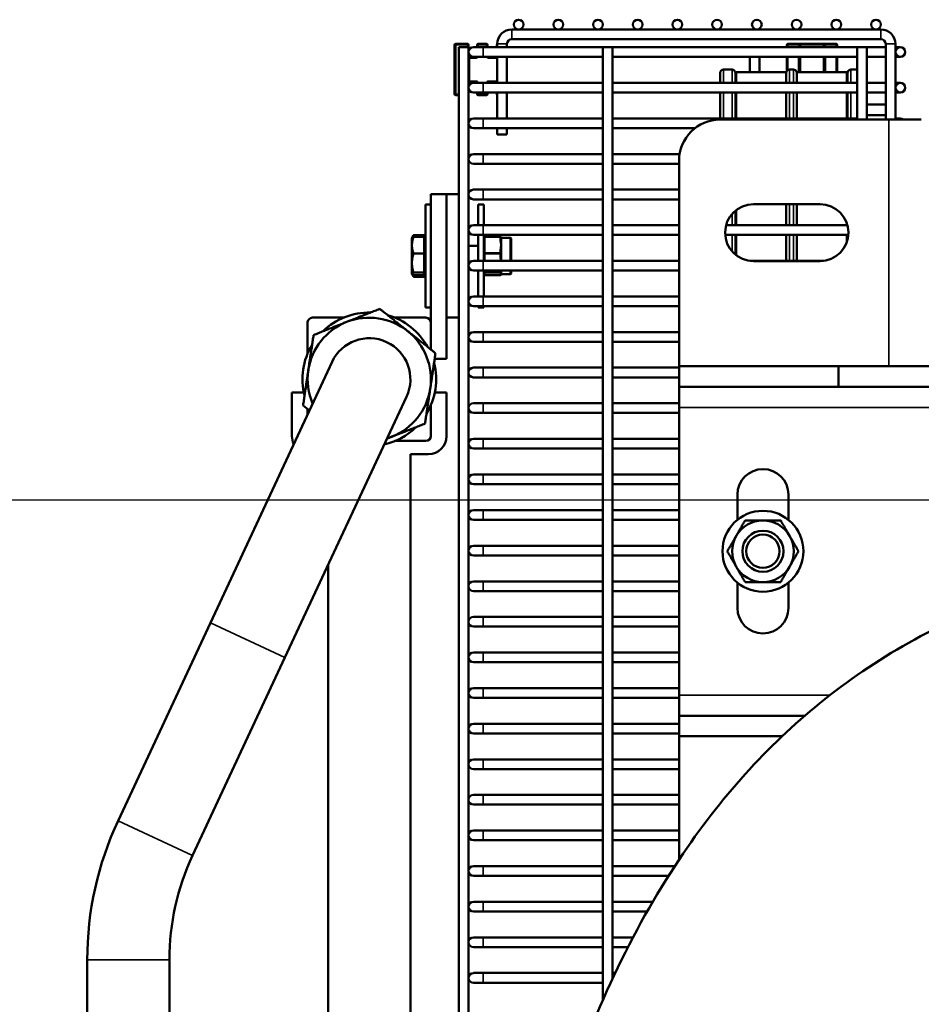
# Model space of a CAD drawing. Header units: inches. Extents: x 1 to 271, y 5 to 171.
# Tile 4 of 256: x 28 to 39, y 51 to 63. Entities that reach past the tile are written whole.
import ezdxf

# ---------------------------------------------------------------- set-up
doc = ezdxf.new("R2010")
doc.units = ezdxf.units.IN
doc.header["$LTSCALE"] = 8
doc.header["$MEASUREMENT"] = 0
for name, color, linetype, lineweight in [('Dimension (ANSI)', 7, 'Continuous', 25), ('Visible (ANSI)', 7, 'Continuous', 50), ('Visible Narrow (ANSI)', 7, 'Continuous', 35)]:
    doc.layers.add(name, color=color, linetype=linetype, lineweight=lineweight)
doc.styles.add('Dimension Text', font='tahoma.ttf')
doc.dimstyles.new('Dual Dimension', dxfattribs={"dimscale": 8, "dimtxt": 0.12, "dimasz": 0.098425, "dimexe": 0.125, "dimexo": 0.0625, "dimgap": 0.031496, "dimtad": 0, "dimtih": 1, "dimtoh": 1, "dimrnd": 1e-08, "dimzin": 4, "dimdsep": 46, "dimtxsty": 'Dimension Text', "dimcen": 0.09, "dimdle": 0.393701, "dimclrd": 256, "dimclre": 256, "dimclrt": 256, "dimadec": 0, "dimazin": 1, "dimtfac": 1, "dimtofl": 0, "dimtmove": 0, "dimatfit": 3, "dimfxl": 1, "dimtolj": 1, "dimtzin": 4, "dimlwd": -1, "dimlwe": -1, "dimarcsym": 0})

# ---------------------------------------------------------------- blocks, each defined once
blk = doc.blocks.new('*D12')
at = {"layer": 'Defpoints', "color": 0, "transparency": 16777216}
for p in [(47.923, 56.872), (22.342, 25.622), (47.923, 25.622)]:
    blk.add_point(p, dxfattribs=at)
at = {"layer": 'Dimension (ANSI)', "transparency": 16777216}
for p, q in [((47.423, 56.872), (21.342, 56.872)), ((22.342, 56.084), (22.342, 43.402)), ((22.342, 26.409), (22.342, 39.091)), ((47.423, 25.622), (21.342, 25.622))]:
    blk.add_line(p, q, dxfattribs=at)
for points in [[(22.211, 56.084), (22.474, 56.084), (22.342, 56.872)], [(22.211, 26.409), (22.474, 26.409), (22.342, 25.622)]]:
    blk.add_solid(points, dxfattribs=at)
at = {"layer": 'Dimension (ANSI)', "transparency": 16777216, "insert": (22.342, 41.247), "char_height": 0.96, "attachment_point": 5, "style": 'Dimension Text'}
blk.add_mtext('\\A1;{\\H3.0x;(}\\S31.25^ 793.8 mm;{\\H3.0x;)}', dxfattribs=at)

msp = doc.modelspace()

# ---------------------------------------------------------------- linework, layer by layer
at = {"layer": 'Visible (ANSI)'}
for p, q in [((33.799, 62.599), (38.287, 62.599)), ((33.103, 62.41), (33.103, 61.81)), ((33.261, 62.423), (33.116, 62.423)), ((33.273, 62.382), (33.273, 62.41)), ((33.376, 62.41), (33.376, 62.382)), ((33.491, 62.423), (33.389, 62.423)), ((33.504, 62.382), (33.504, 62.41)), ((33.616, 62.41), (33.616, 62.382)), ((33.622, 62.382), (33.622, 62.422)), ((33.74, 62.382), (33.74, 62.422)), ((33.799, 62.481), (38.287, 62.481)), ((37.145, 62.412), (37.145, 62.382)), ((37.31, 62.424), (37.157, 62.424)), ((37.298, 62.412), (37.298, 62.382)), ((37.591, 62.424), (37.31, 62.424)), ((37.744, 62.424), (37.591, 62.424)), ((37.604, 62.382), (37.604, 62.412)), ((37.757, 62.382), (37.757, 62.412)), ((38.346, 62.422), (38.346, 61.502)), ((38.464, 62.422), (38.464, 61.502)), ((33.155, 62.382), (33.273, 62.382)), ((33.155, 62.382), (33.155, 42.76)), ((33.273, 62.382), (33.273, 42.786)), ((33.45, 62.382), (33.332, 62.382)), ((33.45, 62.382), (34.907, 62.382)), ((34.907, 62.382), (35.025, 62.382)), ((34.907, 62.382), (34.907, 50.794)), ((35.025, 62.382), (37.998, 62.382)), ((35.025, 62.382), (35.025, 51.055)), ((37.998, 62.382), (38.116, 62.382)), ((37.998, 62.382), (37.998, 61.502)), ((38.116, 62.382), (38.346, 62.382)), ((38.116, 62.382), (38.116, 61.502)), ((38.524, 62.382), (38.464, 62.382)), ((33.364, 62.263), (33.286, 62.263)), ((33.332, 62.264), (33.45, 62.264)), ((33.45, 62.264), (34.907, 62.264)), ((33.603, 62.263), (33.516, 62.263)), ((33.622, 61.949), (33.622, 62.264)), ((33.74, 61.949), (33.74, 62.264)), ((35.025, 62.264), (37.998, 62.264)), ((36.693, 62.077), (36.693, 62.264)), ((36.811, 62.077), (36.811, 62.264)), ((37.145, 62.264), (37.145, 62.096)), ((37.298, 62.264), (37.298, 62.077)), ((37.604, 62.077), (37.604, 62.264)), ((37.757, 62.077), (37.757, 62.264)), ((38.116, 62.264), (38.346, 62.264)), ((38.464, 62.264), (38.524, 62.264)), ((36.334, 61.949), (36.334, 62.071)), ((36.373, 62.11), (36.477, 62.11)), ((36.526, 62.05), (36.514, 62.084)), ((36.526, 61.949), (36.526, 62.077)), ((36.526, 62.077), (37.135, 62.077)), ((37.135, 62.077), (37.138, 62.084)), ((37.135, 62.077), (37.135, 61.949)), ((37.175, 62.11), (37.225, 62.11)), ((37.265, 62.077), (37.262, 62.084)), ((37.265, 61.949), (37.265, 62.077)), ((37.874, 62.077), (37.265, 62.077)), ((37.874, 62.05), (37.886, 62.084)), ((37.874, 62.077), (37.874, 61.949)), ((37.923, 62.11), (37.998, 62.11)), ((33.286, 61.958), (33.364, 61.958)), ((33.45, 61.949), (33.332, 61.949)), ((33.45, 61.949), (34.907, 61.949)), ((33.516, 61.958), (33.603, 61.958)), ((35.025, 61.949), (37.998, 61.949)), ((38.116, 61.949), (38.346, 61.949)), ((38.524, 61.949), (38.464, 61.949)), ((33.116, 61.798), (33.155, 61.798)), ((33.332, 61.831), (33.45, 61.831)), ((33.376, 61.831), (33.376, 61.81)), ((33.389, 61.798), (33.491, 61.798)), ((33.45, 61.831), (34.907, 61.831)), ((33.504, 61.81), (33.504, 61.831)), ((33.616, 61.831), (33.616, 61.81)), ((33.622, 61.516), (33.622, 61.831)), ((33.74, 61.516), (33.74, 61.831)), ((35.025, 61.831), (37.998, 61.831)), ((36.334, 61.516), (36.334, 61.831)), ((36.526, 61.516), (36.526, 61.831)), ((37.135, 61.831), (37.135, 61.516)), ((37.265, 61.516), (37.265, 61.831)), ((37.874, 61.831), (37.874, 61.516)), ((38.116, 61.831), (38.346, 61.831)), ((38.464, 61.831), (38.524, 61.831)), ((38.117, 61.502), (38.117, 61.685)), ((38.117, 61.685), (38.346, 61.685)), ((38.118, 61.557), (38.118, 61.502)), ((38.346, 61.557), (38.118, 61.557)), ((38.465, 61.557), (38.464, 61.557)), ((38.465, 61.502), (38.465, 61.557)), ((33.45, 61.516), (33.332, 61.516)), ((33.45, 61.516), (34.907, 61.516)), ((35.025, 61.516), (37.998, 61.516)), ((36.333, 61.502), (38.386, 61.502)), ((38.116, 61.516), (38.117, 61.516)), ((38.779, 61.502), (38.386, 61.502)), ((38.524, 61.516), (38.465, 61.516)), ((33.332, 61.398), (33.45, 61.398)), ((33.45, 61.398), (34.907, 61.398)), ((33.622, 61.319), (33.622, 61.398)), ((33.622, 61.319), (33.74, 61.319)), ((33.74, 61.319), (33.74, 61.398)), ((35.025, 61.398), (36.028, 61.398)), ((33.45, 61.083), (33.332, 61.083)), ((33.45, 61.083), (34.907, 61.083)), ((35.025, 61.083), (35.839, 61.083)), ((33.332, 60.965), (33.45, 60.965)), ((33.45, 60.965), (34.907, 60.965)), ((35.025, 60.965), (35.833, 60.965)), ((35.833, 58.502), (35.833, 61.002)), ((33.45, 60.65), (33.332, 60.65)), ((33.45, 60.65), (34.907, 60.65)), ((35.025, 60.65), (35.833, 60.65)), ((32.815, 60.593), (32.815, 59.893)), ((32.815, 60.593), (33.005, 60.593)), ((33.005, 60.593), (33.005, 60.258)), ((33.005, 60.593), (33.155, 60.593)), ((33.332, 60.532), (33.45, 60.532)), ((33.45, 60.532), (34.907, 60.532)), ((35.025, 60.532), (35.833, 60.532)), ((32.747, 60.47), (32.747, 59.216)), ((32.747, 60.47), (32.815, 60.47)), ((33.391, 60.217), (33.391, 60.47)), ((33.459, 60.47), (33.391, 60.47)), ((33.459, 60.217), (33.459, 60.47)), ((36.526, 60.217), (36.526, 60.399)), ((36.738, 60.472), (37.548, 60.472)), ((37.135, 60.472), (37.135, 60.217)), ((37.265, 60.217), (37.265, 60.472)), ((33.005, 60.258), (33.005, 59.429)), ((37.874, 60.239), (37.874, 60.217)), ((33.45, 60.217), (33.332, 60.217)), ((33.45, 60.217), (34.907, 60.217)), ((35.025, 60.217), (35.833, 60.217)), ((36.405, 60.217), (37.88, 60.217)), ((32.584, 60.062), (32.585, 60.064)), ((32.584, 60.062), (32.584, 59.974)), ((32.585, 60.064), (32.601, 60.091)), ((32.731, 60.096), (32.604, 60.096)), ((32.731, 60.076), (32.604, 60.076)), ((32.731, 60.096), (32.731, 60.076)), ((32.731, 60.076), (32.731, 59.974)), ((32.731, 60.062), (32.747, 60.062)), ((33.332, 60.099), (33.45, 60.099)), ((33.391, 59.784), (33.391, 60.099)), ((33.45, 60.099), (34.907, 60.099)), ((33.459, 59.784), (33.459, 60.099)), ((33.469, 60.078), (33.659, 60.078)), ((33.669, 60.023), (33.669, 60.068)), ((33.669, 60.064), (33.779, 60.064)), ((33.669, 59.978), (33.669, 60.023)), ((33.789, 60.054), (33.789, 59.784)), ((35.025, 60.099), (35.833, 60.099)), ((36.394, 60.099), (37.891, 60.099)), ((36.526, 59.854), (36.526, 60.099)), ((37.135, 60.099), (37.135, 59.784)), ((37.265, 59.784), (37.265, 60.099)), ((37.874, 60.099), (37.874, 60.014)), ((32.584, 59.974), (32.584, 59.757)), ((32.731, 59.974), (32.731, 59.873)), ((32.815, 59.893), (32.815, 59.793)), ((33.273, 59.968), (33.391, 59.968)), ((33.669, 59.977), (33.669, 59.978)), ((33.669, 59.918), (33.669, 59.977)), ((33.669, 59.874), (33.669, 59.918)), ((32.584, 59.757), (32.584, 59.626)), ((32.731, 59.873), (32.604, 59.873)), ((32.731, 59.873), (32.731, 59.757)), ((32.731, 59.757), (32.731, 59.641)), ((32.815, 59.793), (32.815, 59.033)), ((33.45, 59.784), (33.332, 59.784)), ((33.45, 59.784), (34.907, 59.784)), ((33.669, 59.822), (33.669, 59.874)), ((33.669, 59.784), (33.669, 59.822)), ((35.025, 59.784), (35.833, 59.784)), ((36.697, 59.784), (37.588, 59.784)), ((37.548, 59.782), (36.738, 59.782)), ((32.731, 59.641), (32.604, 59.641)), ((32.731, 59.641), (32.731, 59.626)), ((33.273, 59.718), (33.274, 59.718)), ((33.332, 59.666), (33.45, 59.666)), ((33.391, 59.351), (33.391, 59.666)), ((33.45, 59.666), (34.907, 59.666)), ((33.459, 59.351), (33.459, 59.666)), ((33.669, 59.649), (33.669, 59.666)), ((33.669, 59.642), (33.669, 59.649)), ((33.669, 59.624), (33.669, 59.642)), ((33.789, 59.666), (33.789, 59.632)), ((35.025, 59.666), (35.833, 59.666)), ((32.584, 59.626), (32.584, 59.624)), ((32.584, 59.624), (32.585, 59.623)), ((32.585, 59.623), (32.601, 59.596)), ((32.731, 59.611), (32.604, 59.611)), ((32.731, 59.591), (32.604, 59.591)), ((32.731, 59.626), (32.731, 59.611)), ((32.731, 59.624), (32.747, 59.624)), ((32.731, 59.611), (32.731, 59.591)), ((33.469, 59.609), (33.659, 59.609)), ((33.669, 59.622), (33.669, 59.624)), ((33.669, 59.624), (33.669, 59.624)), ((33.669, 59.619), (33.669, 59.622)), ((33.669, 59.622), (33.779, 59.622)), ((33.005, 59.429), (33.005, 58.593)), ((33.45, 59.351), (33.332, 59.351)), ((33.45, 59.351), (34.907, 59.351)), ((35.025, 59.351), (35.833, 59.351)), ((32.747, 59.216), (32.815, 59.216)), ((33.332, 59.233), (33.45, 59.233)), ((33.391, 59.216), (33.391, 59.233)), ((33.459, 59.216), (33.391, 59.216)), ((33.45, 59.233), (34.907, 59.233)), ((33.459, 59.216), (33.459, 59.233)), ((35.025, 59.233), (35.833, 59.233)), ((31.753, 59.093), (31.375, 59.093)), ((32.755, 59.093), (32.378, 59.093)), ((33.005, 59.093), (33.155, 59.093)), ((31.315, 58.656), (31.315, 59.033)), ((32.815, 58.705), (32.815, 59.033)), ((33.45, 58.918), (33.332, 58.918)), ((33.332, 58.8), (33.45, 58.8)), ((33.45, 58.918), (34.907, 58.918)), ((33.45, 58.8), (34.907, 58.8)), ((35.025, 58.918), (35.833, 58.918)), ((35.025, 58.8), (35.833, 58.8)), ((32.861, 58.593), (33.005, 58.593)), ((31.612, 58.555), (30.133, 55.383)), ((33.45, 58.485), (33.332, 58.485)), ((33.45, 58.485), (34.907, 58.485)), ((35.025, 58.485), (35.833, 58.485)), ((37.773, 58.502), (35.833, 58.502)), ((35.833, 58.252), (35.833, 58.502)), ((37.773, 58.502), (44.423, 58.502)), ((37.773, 58.252), (37.773, 58.502)), ((33.332, 58.367), (33.45, 58.367)), ((33.45, 58.367), (34.907, 58.367)), ((35.025, 58.367), (35.833, 58.367)), ((35.833, 58.252), (35.833, 58.002)), ((37.773, 58.252), (35.833, 58.252)), ((37.773, 58.252), (44.423, 58.252)), ((31.039, 54.96), (32.518, 58.132)), ((31.125, 58.183), (31.269, 58.183)), ((31.125, 57.653), (31.125, 58.183)), ((32.862, 58.183), (33.005, 58.183)), ((33.005, 58.183), (33.005, 57.653)), ((31.315, 57.918), (31.315, 57.982)), ((32.815, 57.653), (32.815, 58.031)), ((33.45, 58.052), (33.332, 58.052)), ((33.45, 58.052), (34.907, 58.052)), ((35.025, 58.052), (35.833, 58.052)), ((35.833, 58.002), (35.833, 54.502)), ((33.332, 57.934), (33.45, 57.934)), ((33.45, 57.934), (34.907, 57.934)), ((35.025, 57.934), (35.833, 57.934)), ((33.45, 57.619), (33.332, 57.619)), ((33.45, 57.619), (34.907, 57.619)), ((35.025, 57.619), (35.833, 57.619)), ((32.755, 57.593), (32.378, 57.593)), ((33.332, 57.5), (33.45, 57.5)), ((33.45, 57.5), (34.907, 57.5)), ((35.025, 57.5), (35.833, 57.5)), ((32.565, 42.533), (32.565, 57.433)), ((32.785, 57.433), (32.565, 57.433)), ((33.45, 57.186), (33.332, 57.186)), ((33.45, 57.186), (34.907, 57.186)), ((35.025, 57.186), (35.833, 57.186)), ((33.332, 57.067), (33.45, 57.067)), ((33.45, 57.067), (34.907, 57.067)), ((35.025, 57.067), (35.833, 57.067)), ((36.543, 56.634), (36.543, 56.942)), ((37.163, 56.942), (37.163, 56.634)), ((33.45, 56.752), (33.332, 56.752)), ((33.45, 56.752), (34.907, 56.752)), ((35.025, 56.752), (35.833, 56.752)), ((33.332, 56.634), (33.45, 56.634)), ((33.45, 56.634), (34.907, 56.634)), ((35.025, 56.634), (35.833, 56.634)), ((33.45, 56.319), (33.332, 56.319)), ((33.45, 56.319), (34.907, 56.319)), ((35.025, 56.319), (35.833, 56.319)), ((33.332, 56.201), (33.45, 56.201)), ((33.45, 56.201), (34.907, 56.201)), ((35.025, 56.201), (35.833, 56.201)), ((31.565, 42.533), (31.565, 56.088)), ((33.45, 55.886), (33.332, 55.886)), ((33.45, 55.886), (34.907, 55.886)), ((35.025, 55.886), (35.833, 55.886)), ((36.543, 55.562), (36.543, 55.869)), ((37.163, 55.869), (37.163, 55.562)), ((33.332, 55.768), (33.45, 55.768)), ((33.45, 55.768), (34.907, 55.768)), ((35.025, 55.768), (35.833, 55.768)), ((33.45, 55.453), (33.332, 55.453)), ((33.45, 55.453), (34.907, 55.453)), ((35.025, 55.453), (35.833, 55.453)), ((30.133, 55.383), (29.01, 52.974)), ((33.332, 55.335), (33.45, 55.335)), ((33.45, 55.335), (34.907, 55.335)), ((35.025, 55.335), (35.833, 55.335)), ((33.45, 55.02), (33.332, 55.02)), ((33.45, 55.02), (34.907, 55.02)), ((35.025, 55.02), (35.833, 55.02)), ((31.039, 54.96), (29.916, 52.552)), ((33.332, 54.902), (33.45, 54.902)), ((33.45, 54.902), (34.907, 54.902)), ((35.025, 54.902), (35.833, 54.902)), ((33.45, 54.587), (33.332, 54.587)), ((33.45, 54.587), (34.907, 54.587)), ((35.025, 54.587), (35.833, 54.587)), ((35.833, 54.252), (35.833, 54.502)), ((33.332, 54.469), (33.45, 54.469)), ((33.45, 54.469), (34.907, 54.469)), ((35.025, 54.469), (35.833, 54.469)), ((35.833, 54.252), (37.363, 54.252)), ((35.833, 54.252), (35.833, 54.002)), ((33.45, 54.154), (33.332, 54.154)), ((33.45, 54.154), (34.907, 54.154)), ((35.025, 54.154), (35.833, 54.154)), ((33.332, 54.036), (33.45, 54.036)), ((33.45, 54.036), (34.907, 54.036)), ((35.025, 54.036), (35.833, 54.036)), ((35.833, 52.502), (35.833, 54.002)), ((35.833, 54.002), (37.087, 54.002)), ((33.45, 53.721), (33.332, 53.721)), ((33.45, 53.721), (34.907, 53.721)), ((35.025, 53.721), (35.833, 53.721)), ((33.332, 53.603), (33.45, 53.603)), ((33.45, 53.603), (34.907, 53.603)), ((35.025, 53.603), (35.833, 53.603)), ((33.45, 53.288), (33.332, 53.288)), ((33.45, 53.288), (34.907, 53.288)), ((35.025, 53.288), (35.833, 53.288)), ((33.332, 53.17), (33.45, 53.17)), ((33.45, 53.17), (34.907, 53.17)), ((35.025, 53.17), (35.833, 53.17)), ((33.45, 52.855), (33.332, 52.855)), ((33.45, 52.855), (34.907, 52.855)), ((35.025, 52.855), (35.833, 52.855)), ((33.332, 52.737), (33.45, 52.737)), ((33.45, 52.737), (34.907, 52.737)), ((35.025, 52.737), (35.833, 52.737)), ((33.45, 52.422), (33.332, 52.422)), ((33.45, 52.422), (34.907, 52.422)), ((35.025, 52.422), (35.78, 52.422)), ((33.332, 52.304), (33.45, 52.304)), ((33.45, 52.304), (34.907, 52.304)), ((35.025, 52.304), (35.704, 52.304)), ((33.45, 51.989), (33.332, 51.989)), ((33.45, 51.989), (34.907, 51.989)), ((35.025, 51.989), (35.513, 51.989)), ((33.332, 51.871), (33.45, 51.871)), ((33.45, 51.871), (34.907, 51.871)), ((35.025, 51.871), (35.445, 51.871)), ((33.45, 51.556), (33.332, 51.556)), ((33.45, 51.556), (34.907, 51.556)), ((35.025, 51.556), (35.273, 51.556)), ((33.332, 51.437), (33.45, 51.437)), ((33.45, 51.437), (34.907, 51.437)), ((35.025, 51.437), (35.212, 51.437)), ((28.635, 51.284), (28.635, 43.642)), ((29.635, 51.284), (29.635, 43.642)), ((33.45, 51.123), (33.332, 51.123)), ((33.45, 51.123), (34.907, 51.123)), ((35.025, 51.123), (35.057, 51.123)), ((33.332, 51.004), (33.45, 51.004)), ((33.45, 51.004), (34.907, 51.004))]:
    msp.add_line(p, q, dxfattribs=at)
for centre, radius in [((33.881, 62.658), 0.0591), ((34.364, 62.658), 0.0591), ((34.847, 62.658), 0.0591), ((35.33, 62.658), 0.0591), ((35.813, 62.658), 0.0591), ((36.296, 62.658), 0.0591), ((36.779, 62.658), 0.0591), ((37.262, 62.658), 0.0591), ((37.745, 62.658), 0.0591), ((38.228, 62.658), 0.0591), ((38.524, 62.323), 0.0591), ((38.524, 61.89), 0.0591), ((36.853, 56.252), 0.492), ((36.853, 56.252), 0.25), ((36.853, 56.252), 0.202)]:
    msp.add_circle(centre, radius, dxfattribs=at)
for centre, radius, start, end in [((33.799, 62.422), 0.177, 90, 180), ((38.287, 62.422), 0.177, 0, 90), ((33.116, 62.41), 0.0125, 90, 180), ((33.261, 62.41), 0.0125, 0, 90), ((33.389, 62.41), 0.0125, 90, 180), ((33.491, 62.41), 0.0125, 0, 90), ((33.628, 62.41), 0.0125, 120.7425, 180), ((33.799, 62.422), 0.0591, 90, 180), ((37.157, 62.412), 0.0125, 90, 180), ((37.31, 62.412), 0.0125, 90, 180), ((37.591, 62.412), 0.0125, 0, 90), ((37.744, 62.412), 0.0125, 0, 90), ((38.287, 62.422), 0.0591, 0, 90), ((33.332, 62.323), 0.0591, 90, 270), ((33.286, 62.275), 0.0125, 180, 270), ((33.364, 62.275), 0.0125, 270, 300.1667), ((33.516, 62.275), 0.0125, 239.8333, 270), ((33.603, 62.275), 0.0125, 270, 300.1667), ((36.373, 62.071), 0.0394, 90, 180), ((36.477, 62.071), 0.0394, 19, 90), ((37.175, 62.071), 0.0394, 90, 161), ((37.225, 62.071), 0.0394, 19, 90), ((37.923, 62.071), 0.0394, 90, 161), ((33.286, 61.945), 0.0125, 90, 180), ((33.332, 61.89), 0.0591, 90, 270), ((33.364, 61.945), 0.0125, 19.7905, 90), ((33.516, 61.945), 0.0125, 90, 160.2095), ((33.603, 61.945), 0.0125, 19.7905, 90), ((33.116, 61.81), 0.0125, 180, 270), ((33.389, 61.81), 0.0125, 180, 270), ((33.491, 61.81), 0.0125, 270, 0), ((33.628, 61.81), 0.0125, 180, 239.2575), ((33.332, 61.457), 0.0591, 90, 270), ((36.333, 61.002), 0.5, 90, 180), ((38.524, 61.457), 0.0591, 48.6603, 131.3397), ((33.332, 61.024), 0.0591, 90, 270), ((33.332, 60.591), 0.0591, 90, 270), ((36.738, 60.127), 0.345, 90, 270), ((37.548, 60.127), 0.345, 270, 90), ((33.332, 60.158), 0.0591, 90, 270), ((33.469, 60.068), 0.01, 90, 180), ((33.659, 60.068), 0.01, 0, 90), ((33.779, 60.054), 0.01, 0, 90), ((33.332, 59.725), 0.0591, 90, 270), ((33.469, 59.619), 0.01, 180, 270), ((33.659, 59.619), 0.01, 270, 0), ((33.779, 59.632), 0.01, 270, 0), ((33.332, 59.292), 0.0591, 90, 270), ((31.375, 59.033), 0.06, 90, 180), ((32.065, 58.343), 0.75, 111.5051, 171.5051), ((32.065, 58.343), 0.813, 88.8853, 134.125), ((32.065, 58.343), 0.75, 51.5051, 111.5051), ((32.065, 58.343), 0.812, 28.8853, 74.125), ((32.755, 59.033), 0.06, 0, 90), ((32.065, 58.343), 0.75, 351.5051, 51.5051), ((32.065, 58.343), 0.5, 335, 155), ((33.332, 58.859), 0.0591, 90, 270), ((32.065, 58.343), 0.813, 148.8853, 194.125), ((32.065, 58.343), 0.75, 171.5051, 203.1897), ((32.065, 58.343), 0.813, 328.8853, 14.125), ((33.332, 58.426), 0.0591, 90, 270), ((32.065, 58.343), 0.75, 291.5051, 351.5051), ((33.332, 57.993), 0.0591, 90, 270), ((32.065, 58.343), 0.813, 282.9799, 314.125), ((31.345, 57.653), 0.22, 180, 205.7938), ((32.065, 58.343), 0.75, 286.8103, 291.5051), ((32.755, 57.653), 0.06, 270, 0), ((32.785, 57.653), 0.22, 270, 0), ((33.332, 57.56), 0.0591, 90, 270), ((36.853, 56.942), 0.31, 0, 180), ((33.332, 57.126), 0.0591, 90, 270), ((33.332, 56.693), 0.0591, 90, 270), ((36.853, 56.252), 0.375, 90, 150), ((36.853, 56.252), 0.375, 30, 90), ((36.853, 56.252), 0.375, 150, 210), ((36.853, 56.252), 0.375, 330, 30), ((33.332, 56.26), 0.0591, 90, 270), ((36.853, 56.252), 0.375, 210, 270), ((36.853, 56.252), 0.375, 270, 330), ((33.332, 55.827), 0.0591, 90, 270), ((33.332, 55.394), 0.0591, 90, 270), ((36.853, 55.562), 0.31, 180, 0), ((33.332, 54.961), 0.0591, 90, 270), ((33.332, 54.528), 0.0591, 90, 270), ((33.332, 54.095), 0.0591, 90, 270), ((33.332, 53.662), 0.0591, 90, 270), ((33.332, 53.229), 0.0591, 90, 270), ((32.635, 51.284), 4, 155, 180), ((33.332, 52.796), 0.0591, 90, 270), ((32.635, 51.284), 3, 155, 180), ((33.332, 52.363), 0.0591, 90, 270), ((33.332, 51.93), 0.0591, 90, 270), ((33.332, 51.497), 0.0591, 90, 270), ((33.332, 51.063), 0.0591, 90, 270)]:
    msp.add_arc(centre, radius, start, end, dxfattribs=at)
for points, weights in [([(32.604, 60.076), (32.584, 60.021), (32.584, 59.974)], [1, 1.0379548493, 1]), ([(32.585, 60.064), (32.588, 60.069), (32.604, 60.076)], [1.01270670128, 1.0298862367, 1]), ([(32.604, 60.096), (32.596, 60.082), (32.592, 60.07)], [1, 1.01398452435, 1.0176638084]), ([(32.601, 60.091), (32.602, 60.093), (32.604, 60.096)], [1.00557526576, 1.00302943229, 1]), ([(32.584, 59.974), (32.584, 59.927), (32.604, 59.873)], [1, 1.0379548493, 1]), ([(32.604, 59.873), (32.584, 59.811), (32.584, 59.757)], [1, 1.0379548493, 1]), ([(32.584, 59.757), (32.584, 59.703), (32.604, 59.641)], [1, 1.0379548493, 1]), ([(32.604, 59.641), (32.584, 59.633), (32.584, 59.626)], [1, 1.0379548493, 1]), ([(32.584, 59.626), (32.584, 59.619), (32.604, 59.611)], [1, 1.0379548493, 1]), ([(32.59, 59.618), (32.595, 59.605), (32.604, 59.591)], [1.0187326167, 1.0168220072, 1]), ([(32.193, 59.2), (31.977, 59.115), (31.79, 59.041)], [1.60230778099, 1.72624671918, 1.72624671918]), ([(32.532, 58.93), (32.375, 59.055), (32.193, 59.2)], [1.72624671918, 1.72624671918, 1.60230778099]), ([(31.79, 59.041), (31.603, 58.967), (31.388, 58.882)], [1.72624671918, 1.72624671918, 1.60230778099]), ([(32.871, 58.661), (32.689, 58.805), (32.532, 58.93)], [1.60230778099, 1.72624671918, 1.72624671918]), ([(31.388, 58.882), (31.353, 58.653), (31.324, 58.454)], [1.60230778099, 1.72624671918, 1.72624671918]), ([(32.807, 58.233), (32.837, 58.431), (32.871, 58.661)], [1.72624671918, 1.72624671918, 1.60230778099]), ([(31.324, 58.454), (31.294, 58.255), (31.26, 58.026)], [1.72624671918, 1.72624671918, 1.60230778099]), ([(32.743, 57.804), (32.777, 58.034), (32.807, 58.233)], [1.60230778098, 1.72624671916, 1.72624671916]), ([(31.26, 58.026), (31.299, 57.994), (31.337, 57.964)], [1.60230778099, 1.62785229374, 1.64813193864]), ([(32.34, 57.646), (32.527, 57.719), (32.743, 57.804)], [1.72624671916, 1.72624671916, 1.60230778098]), ([(32.281, 57.622), (32.311, 57.634), (32.34, 57.646)], [1.72311183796, 1.72624671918, 1.72624671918]), ([(36.528, 56.439), (36.578, 56.526), (36.636, 56.627)], [1, 1.0744744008, 1.07160620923]), ([(36.636, 56.627), (36.752, 56.627), (36.853, 56.627)], [1.07160620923, 1.0744744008, 1]), ([(36.853, 56.627), (36.953, 56.627), (37.069, 56.627)], [1, 1.0744744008, 1.07160620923]), ([(37.069, 56.627), (37.127, 56.526), (37.177, 56.439)], [1.07160620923, 1.0744744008, 1]), ([(36.42, 56.252), (36.478, 56.352), (36.528, 56.439)], [1.07160620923, 1.0744744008, 1]), ([(37.177, 56.439), (37.228, 56.352), (37.286, 56.252)], [1, 1.0744744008, 1.07160620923]), ([(36.528, 56.064), (36.478, 56.151), (36.42, 56.252)], [1, 1.0744744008, 1.07160620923]), ([(37.286, 56.252), (37.228, 56.151), (37.177, 56.064)], [1.07160620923, 1.0744744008, 1]), ([(36.636, 55.877), (36.578, 55.977), (36.528, 56.064)], [1.07160620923, 1.0744744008, 1]), ([(37.177, 56.064), (37.127, 55.977), (37.069, 55.877)], [1, 1.0744744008, 1.07160620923]), ([(36.853, 55.877), (36.752, 55.877), (36.636, 55.877)], [1, 1.0744744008, 1.07160620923]), ([(37.069, 55.877), (36.953, 55.877), (36.853, 55.877)], [1.07160620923, 1.0744744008, 1])]:
    msp.add_rational_spline(points, weights, degree=2, dxfattribs=at)
for points, knots in [([(33.669, 59.622), (33.668, 59.622), (33.668, 59.621), (33.668, 59.621), (33.668, 59.621), (33.668, 59.621)], [0, 0, 0, 0, 0.04870752, 0.04870752, 0.04937043, 0.04937043, 0.04937043, 0.04937043]), ([(43.333, 56.252), (42.075, 56.252), (40.935, 56.074), (39.063, 55.42), (38.294, 54.999), (36.959, 53.939), (36.384, 53.313), (35.305, 51.726), (34.824, 50.727), (34.023, 48.322), (33.723, 46.885), (33.457, 44.52), (33.398, 43.73), (33.365, 42.901)], [1, 1, 1, 1, 1.1886818, 1.1886818, 1.3461941, 1.3461941, 1.4949142, 1.4949142, 1.6669093, 1.6669093, 1.8555911, 1.8555911, 1.9434091, 1.9434091, 1.9434091, 1.9434091])]:
    msp.add_open_spline(points, degree=3, knots=knots, dxfattribs=at)
at = {"layer": 'Visible Narrow (ANSI)'}
for p, q in [((33.799, 62.599), (33.799, 62.481)), ((38.287, 62.599), (38.287, 62.481)), ((33.116, 62.41), (33.103, 62.41)), ((33.116, 62.423), (33.116, 62.41)), ((33.116, 61.81), (33.116, 62.41)), ((33.116, 62.41), (33.261, 62.41)), ((33.261, 62.41), (33.261, 62.423)), ((33.273, 62.41), (33.261, 62.41)), ((33.261, 62.41), (33.261, 62.382)), ((33.389, 62.41), (33.376, 62.41)), ((33.389, 62.423), (33.389, 62.41)), ((33.389, 62.41), (33.491, 62.41)), ((33.389, 62.382), (33.389, 62.41)), ((33.491, 62.41), (33.491, 62.423)), ((33.504, 62.41), (33.491, 62.41)), ((33.491, 62.41), (33.491, 62.382)), ((33.622, 62.41), (33.616, 62.41)), ((33.622, 62.422), (33.74, 62.422)), ((37.157, 62.412), (37.145, 62.412)), ((37.157, 62.424), (37.157, 62.412)), ((37.157, 62.412), (37.298, 62.412)), ((37.157, 62.382), (37.157, 62.412)), ((37.31, 62.412), (37.298, 62.412)), ((37.31, 62.424), (37.31, 62.412)), ((37.31, 62.412), (37.591, 62.412)), ((37.31, 62.382), (37.31, 62.412)), ((37.591, 62.412), (37.591, 62.424)), ((37.604, 62.412), (37.591, 62.412)), ((37.591, 62.412), (37.591, 62.382)), ((37.604, 62.412), (37.744, 62.412)), ((37.744, 62.412), (37.744, 62.424)), ((37.744, 62.412), (37.744, 62.382)), ((37.757, 62.412), (37.744, 62.412)), ((38.464, 62.422), (38.346, 62.422)), ((33.45, 62.382), (33.45, 62.264)), ((33.286, 62.25), (33.273, 62.25)), ((33.286, 62.263), (33.286, 62.25)), ((33.286, 61.97), (33.286, 62.25)), ((33.286, 62.25), (33.364, 62.25)), ((33.364, 62.263), (33.364, 62.25)), ((33.516, 62.25), (33.516, 62.263)), ((33.516, 62.25), (33.603, 62.25)), ((33.603, 62.263), (33.603, 62.25)), ((37.157, 62.106), (37.157, 62.264)), ((37.285, 62.252), (37.285, 62.077)), ((37.298, 62.252), (37.285, 62.252)), ((37.31, 62.077), (37.31, 62.264)), ((37.591, 62.264), (37.591, 62.077)), ((37.616, 62.252), (37.604, 62.252)), ((37.616, 62.077), (37.616, 62.252)), ((37.744, 62.264), (37.744, 62.077)), ((36.373, 62.11), (36.373, 61.949)), ((36.477, 61.949), (36.477, 62.11)), ((36.514, 62.084), (36.514, 61.949)), ((37.138, 61.949), (37.138, 62.084)), ((37.175, 62.11), (37.175, 61.949)), ((37.225, 61.949), (37.225, 62.11)), ((37.262, 62.084), (37.262, 61.949)), ((37.886, 61.949), (37.886, 62.084)), ((37.923, 62.11), (37.923, 61.949)), ((33.273, 61.97), (33.286, 61.97)), ((33.286, 61.97), (33.286, 61.958)), ((33.364, 61.97), (33.286, 61.97)), ((33.364, 61.97), (33.364, 61.958)), ((33.45, 61.949), (33.45, 61.831)), ((33.516, 61.958), (33.516, 61.97)), ((33.603, 61.97), (33.516, 61.97)), ((33.603, 61.97), (33.603, 61.958)), ((33.103, 61.81), (33.116, 61.81)), ((33.116, 61.81), (33.116, 61.798)), ((33.155, 61.81), (33.116, 61.81)), ((33.376, 61.81), (33.389, 61.81)), ((33.389, 61.81), (33.389, 61.831)), ((33.389, 61.81), (33.389, 61.798)), ((33.491, 61.81), (33.389, 61.81)), ((33.491, 61.831), (33.491, 61.81)), ((33.491, 61.81), (33.504, 61.81)), ((33.491, 61.798), (33.491, 61.81)), ((33.616, 61.81), (33.622, 61.81)), ((36.373, 61.831), (36.373, 61.516)), ((36.477, 61.516), (36.477, 61.831)), ((36.514, 61.831), (36.514, 61.516)), ((37.138, 61.516), (37.138, 61.831)), ((37.175, 61.831), (37.175, 61.516)), ((37.225, 61.516), (37.225, 61.831)), ((37.262, 61.831), (37.262, 61.516)), ((37.886, 61.516), (37.886, 61.831)), ((37.923, 61.831), (37.923, 61.516)), ((33.45, 61.516), (33.45, 61.398)), ((38.386, 58.502), (38.386, 61.502)), ((33.45, 61.083), (33.45, 60.965)), ((33.45, 60.65), (33.45, 60.532)), ((36.514, 60.389), (36.514, 60.217)), ((37.138, 60.217), (37.138, 60.472)), ((37.175, 60.472), (37.175, 60.217)), ((37.225, 60.217), (37.225, 60.472)), ((37.262, 60.472), (37.262, 60.217)), ((36.477, 60.217), (36.477, 60.353)), ((33.45, 60.217), (33.45, 60.099)), ((33.469, 60.078), (33.469, 60.074)), ((33.469, 59.88), (33.469, 60.074)), ((33.469, 60.074), (33.659, 60.074)), ((33.659, 60.078), (33.659, 60.074)), ((33.659, 60.074), (33.659, 60.029)), ((33.779, 59.784), (33.779, 60.064)), ((36.477, 59.9), (36.477, 60.099)), ((36.514, 60.099), (36.514, 59.864)), ((37.138, 59.784), (37.138, 60.099)), ((37.175, 60.099), (37.175, 59.784)), ((37.225, 59.784), (37.225, 60.099)), ((37.262, 60.099), (37.262, 59.784)), ((37.886, 60.058), (37.886, 60.099)), ((33.469, 59.88), (33.469, 59.87)), ((33.659, 59.88), (33.469, 59.88)), ((33.659, 59.924), (33.659, 59.88)), ((33.659, 59.88), (33.659, 59.87)), ((33.45, 59.784), (33.45, 59.666)), ((33.469, 59.784), (33.469, 59.87)), ((33.469, 59.87), (33.659, 59.87)), ((33.659, 59.87), (33.659, 59.818)), ((33.469, 59.645), (33.469, 59.666)), ((33.469, 59.645), (33.469, 59.639)), ((33.659, 59.645), (33.469, 59.645)), ((33.469, 59.609), (33.469, 59.639)), ((33.469, 59.639), (33.659, 59.639)), ((33.659, 59.666), (33.659, 59.645)), ((33.659, 59.645), (33.659, 59.639)), ((33.659, 59.639), (33.659, 59.632)), ((33.779, 59.622), (33.779, 59.666)), ((33.469, 59.609), (33.469, 59.609)), ((33.659, 59.609), (33.469, 59.609)), ((33.659, 59.616), (33.659, 59.609)), ((33.659, 59.609), (33.659, 59.609)), ((33.45, 59.351), (33.45, 59.233)), ((33.45, 58.918), (33.45, 58.8)), ((33.45, 58.485), (33.45, 58.367)), ((33.45, 58.052), (33.45, 57.934)), ((44.423, 58.002), (35.833, 58.002)), ((33.45, 57.619), (33.45, 57.5)), ((33.45, 57.186), (33.45, 57.067)), ((33.45, 56.752), (33.45, 56.634)), ((33.45, 56.319), (33.45, 56.201)), ((33.45, 55.886), (33.45, 55.768)), ((33.45, 55.453), (33.45, 55.335)), ((30.133, 55.383), (31.039, 54.96)), ((33.45, 55.02), (33.45, 54.902)), ((33.45, 54.587), (33.45, 54.469)), ((35.833, 54.502), (37.668, 54.502)), ((33.45, 54.154), (33.45, 54.036)), ((33.45, 53.721), (33.45, 53.603)), ((33.45, 53.288), (33.45, 53.17)), ((29.01, 52.974), (29.916, 52.552)), ((33.45, 52.855), (33.45, 52.737)), ((33.45, 52.422), (33.45, 52.304)), ((33.45, 51.989), (33.45, 51.871)), ((33.45, 51.556), (33.45, 51.437)), ((28.635, 51.284), (29.635, 51.284)), ((33.45, 51.123), (33.45, 51.004))]:
    msp.add_line(p, q, dxfattribs=at)
for centre, start, end in [((33.364, 62.275), 270, 334.3874), ((33.516, 62.275), 205.6126, 270), ((33.603, 62.275), 270, 318.1084), ((37.31, 62.252), 150, 180), ((37.591, 62.252), 0, 30), ((33.364, 61.945), 9.7466, 90), ((33.516, 61.945), 90, 170.2534), ((33.603, 61.945), 41.8916, 90)]:
    msp.add_arc(centre, 0.025, start, end, dxfattribs=at)
for centre, major_axis, ratio, start_param, end_param in [((33.469, 60.068), (-0.01, 0), 0.603912, 4.712389, 6.283185), ((33.659, 60.068), (0.01, 0), 0.603912, 0, 1.570796), ((33.659, 60.023), (0.01, 0), 0.603912, 0, 1.570796), ((33.469, 59.874), (-0.01, 0), 0.603912, 4.712389, 6.283185), ((33.659, 59.918), (0.01, 0), 0.603912, 0, 1.570796), ((33.659, 59.874), (0.01, 0), 0.603912, 0, 1.570796), ((33.469, 59.874), (-0.01, 0), 0.38831, 0, 1.570796), ((33.659, 59.874), (0.01, 0), 0.38831, 4.712389, 6.283185), ((33.659, 59.822), (0.01, 0), 0.38831, 4.712389, 6.283185), ((33.469, 59.649), (-0.01, 0), 0.38831, 0, 1.570796), ((33.469, 59.649), (-0.01, 0), 0.992222, 0, 1.570796), ((33.659, 59.649), (0.01, 0), 0.992222, 4.712389, 6.283185), ((33.659, 59.649), (0.01, 0), 0.38831, 4.712389, 6.283185), ((33.659, 59.642), (0.01, 0), 0.992222, 4.712389, 6.283185), ((33.469, 59.619), (-0.01, 0), 0.992222, 0, 1.570796), ((33.659, 59.626), (-0.01, 0), 0.992222, 1.570796, 2.716723), ((33.659, 59.619), (0.01, 0), 0.992222, 4.712389, 6.283185)]:
    msp.add_ellipse(centre, major_axis=major_axis, ratio=ratio, start_param=start_param, end_param=end_param, dxfattribs=at)
for points, knots in [([(33.659, 60.029), (33.659, 60.012), (33.665, 59.994), (33.669, 59.977), (33.669, 59.977), (33.669, 59.977)], [0.3302386, 0.3302386, 0.3302386, 0.3302386, 0.4982263, 0.4982263, 0.4991074, 0.4991074, 0.4991074, 0.4991074]), ([(33.669, 59.977), (33.669, 59.977), (33.669, 59.977), (33.665, 59.959), (33.659, 59.942), (33.659, 59.924)], [-0.0008811, -0.0008811, -0.0008811, -0.0008811, 0, 0, 0.1679877, 0.1679877, 0.1679877, 0.1679877]), ([(33.659, 59.632), (33.659, 59.629), (33.665, 59.627), (33.669, 59.624), (33.669, 59.624), (33.669, 59.624)], [0.3302597, 0.3302597, 0.3302597, 0.3302597, 0.498269, 0.498269, 0.4991285, 0.4991285, 0.4991285, 0.4991285]), ([(33.669, 59.624), (33.669, 59.624), (33.669, 59.624), (33.665, 59.621), (33.659, 59.619), (33.659, 59.616)], [-0.0010353, -0.0010353, -0.0010353, -0.0010353, 0, 0, 0.1678338, 0.1678338, 0.1678338, 0.1678338])]:
    msp.add_open_spline(points, degree=3, knots=knots, dxfattribs=at)
msp.add_open_spline([(33.659, 59.818), (33.659, 59.807), (33.661, 59.795), (33.663, 59.784)], degree=3, dxfattribs=at)

# ---------------------------------------------------------------- dimensions: what is measured, and where the dimension line sits
at = {"layer": 'Dimension (ANSI)'}
dim = msp.add_linear_dim(base=(22.342, 25.622), p1=(47.923, 56.872), p2=(47.923, 25.622), angle=90, text='{\\H3.0x;(}\\S<>^ 793.8 mm;{\\H3.0x;)}', dimstyle='Dual Dimension', override={"dimgap": 0.031496, "dimdec": 2, "dimpost": '\\X', "dimtol": 0, "dimlim": 0, "dimtp": 0, "dimtm": 0, "dimtdec": 2, "dimatfit": 1}, dxfattribs=at)
dim.commit()
dim.dimension.update_dxf_attribs({"geometry": '*D12', "text_midpoint": (22.342, 41.247), "dimtype": 160})

doc.saveas('drawing.dxf')
